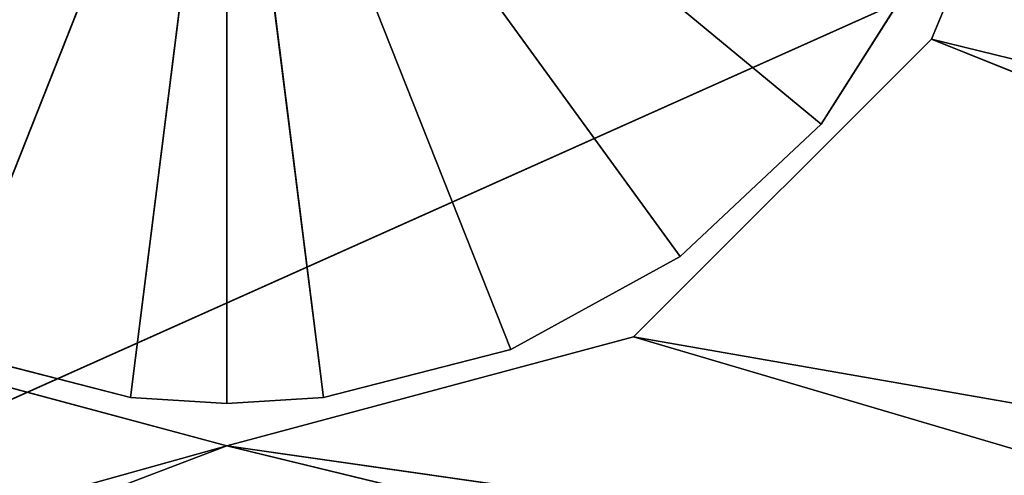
# Model space of a CAD drawing. Extents: x -44.3 to 0.7, y 0.2 to 4.3.
# Tile 27 of 38: x -12.362 to -11.968, y 1.805 to 1.987. Entities that reach past the tile are written whole.
import ezdxf

# ---------------------------------------------------------------- set-up
doc = ezdxf.new("R2010")
doc.units = 0
doc.header["$LTSCALE"] = 2.54
doc.layers.get('0').update_dxf_attribs({"color": 13, "linetype": 'CONTINUOUS'})

# ---------------------------------------------------------------- blocks, each defined once
blk = doc.blocks.new('CIRCOLO-LED-S-10810-10860_')
at = {"color": 0}
for p, q in [((10.36443, 44.60885, 1.05567), (10.28963, 44.60885, 1.03646)), ((10.28963, 44.60885, 1.03646), (10.36443, 42.60885, 1.05567)), ((10.28963, 44.60885, 1.03646), (10.36443, 42.60885, 1.05567)), ((10.28963, 44.60885, 1.03646), (10.40304, 44.60885, 0.75)), ((10.28963, 44.60885, 1.03646), (10.40304, 44.60885, 0.75)), ((10.36443, 44.60885, 1.05567), (10.28963, 44.60885, 1.03646)), ((10.40304, 44.60885, 1.0581), (10.36443, 42.60885, 1.05567)), ((10.40304, 44.60885, 1.0581), (10.36443, 44.60885, 1.05567)), ((10.36443, 44.60885, 1.05567), (10.36443, 42.60885, 1.05567)), ((10.40304, 44.60885, 1.0581), (10.36443, 42.60885, 1.05567)), ((10.36443, 44.60885, 1.05567), (10.36443, 42.60885, 1.05567)), ((10.40304, 44.60885, 0.75), (10.36443, 44.60885, 1.05567)), ((10.40304, 44.60885, 1.0581), (10.36443, 44.60885, 1.05567)), ((10.40304, 44.60885, 0.75), (10.36443, 44.60885, 1.05567)), ((10.44166, 44.60885, 1.05567), (10.40304, 44.60885, 1.0581)), ((10.40304, 44.60885, 1.0581), (10.40304, 42.60885, 1.0581)), ((10.40304, 42.60885, 1.0581), (10.44166, 44.60885, 1.05567)), ((10.40304, 44.60885, 1.0581), (10.40304, 42.60885, 1.0581)), ((10.40304, 42.60885, 1.0581), (10.44166, 44.60885, 1.05567)), ((10.44166, 44.60885, 1.05567), (10.40304, 44.60885, 1.0581)), ((10.44166, 44.60885, 1.05567), (10.40304, 44.60885, 0.75)), ((10.40304, 44.60885, 0.75), (10.40304, 44.60885, 1.0581)), ((10.40304, 44.60885, 0.75), (10.40304, 44.60885, 1.0581)), ((10.40304, 44.60885, 0.75), (10.64044, 44.60885, 0.94639)), ((10.51646, 44.60885, 1.03646), (10.40304, 44.60885, 0.75)), ((10.44166, 44.60885, 1.05567), (10.40304, 44.60885, 0.75)), ((10.51646, 44.60885, 1.03646), (10.40304, 44.60885, 0.75)), ((10.58414, 44.60885, 0.99926), (10.40304, 44.60885, 0.75)), ((10.58414, 44.60885, 0.99926), (10.40304, 44.60885, 0.75)), ((10.40304, 44.60885, 0.75), (10.64044, 44.60885, 0.94639)), ((10.51646, 44.60885, 1.03646), (10.44166, 44.60885, 1.05567)), ((10.44166, 44.60885, 1.05567), (10.51646, 42.60885, 1.03646)), ((10.44166, 44.60885, 1.05567), (10.51646, 42.60885, 1.03646)), ((10.44166, 44.60885, 1.05567), (10.44166, 42.60885, 1.05567)), ((10.44166, 44.60885, 1.05567), (10.44166, 42.60885, 1.05567)), ((10.51646, 44.60885, 1.03646), (10.44166, 44.60885, 1.05567)), ((10.58414, 44.60885, 0.99926), (10.51646, 44.60885, 1.03646)), ((10.51646, 44.60885, 1.03646), (10.58414, 42.60885, 0.99926)), ((10.51646, 44.60885, 1.03646), (10.58414, 42.60885, 0.99926)), ((10.51646, 44.60885, 1.03646), (10.51646, 42.60885, 1.03646)), ((10.51646, 44.60885, 1.03646), (10.51646, 42.60885, 1.03646)), ((10.58414, 44.60885, 0.99926), (10.51646, 44.60885, 1.03646)), ((10.64044, 44.60885, 0.94639), (10.58414, 44.60885, 0.99926)), ((10.58414, 44.60885, 0.99926), (10.64044, 42.60885, 0.94639)), ((10.58414, 44.60885, 0.99926), (10.64044, 42.60885, 0.94639)), ((10.58414, 44.60885, 0.99926), (10.58414, 42.60885, 0.99926)), ((10.58414, 44.60885, 0.99926), (10.58414, 42.60885, 0.99926)), ((10.64044, 44.60885, 0.94639), (10.58414, 44.60885, 0.99926)), ((10.68182, 44.60885, 0.88118), (10.64044, 44.60885, 0.94639)), ((10.64044, 44.60885, 0.94639), (10.68182, 42.60885, 0.88118)), ((10.64044, 44.60885, 0.94639), (10.68182, 42.60885, 0.88118)), ((10.64044, 44.60885, 0.94639), (10.64044, 42.60885, 0.94639)), ((10.64044, 44.60885, 0.94639), (10.64044, 42.60885, 0.94639)), ((10.68182, 44.60885, 0.88118), (10.64044, 44.60885, 0.94639)), ((10.40304, 42.80493, 1.075), (8.88166, 43.44672, 1.5)), ((10.40304, 42.80493, 1.075), (8.88166, 43.44672, 1.5)), ((10.40304, 42.80493, 1.075), (10.24054, 42.87983, 1.03146)), ((10.40304, 42.80493, 1.075), (10.24054, 42.87983, 1.03146)), ((10.40304, 42.80493, 1.075), (10.24054, 41.80303, 1.03146)), ((10.40304, 42.80493, 1.075), (10.24054, 41.80303, 1.03146)), ((10.56554, 42.72845, 1.03146), (10.40304, 42.80493, 1.075)), ((10.40304, 42.80493, 1.075), (12.15304, 41.89442, 1.5)), ((10.40304, 42.80493, 1.075), (12.15304, 41.89442, 1.5)), ((10.40304, 42.80493, 1.075), (10.40304, 41.72395, 1.075)), ((10.40304, 42.80493, 1.075), (10.40304, 41.72395, 1.075)), ((10.56554, 42.72845, 1.03146), (10.40304, 42.80493, 1.075)), ((10.56554, 42.72845, 1.03146), (10.40304, 41.72395, 1.075)), ((10.56554, 42.72845, 1.03146), (10.40304, 41.72395, 1.075)), ((10.68451, 42.67145, 0.9125), (10.56554, 42.72845, 1.03146)), ((10.56554, 42.72845, 1.03146), (12.15304, 41.89442, 1.5)), ((10.56554, 42.72845, 1.03146), (12.15304, 41.89442, 1.5)), ((10.56554, 42.72845, 1.03146), (10.56554, 41.64317, 1.03146)), ((10.56554, 42.72845, 1.03146), (10.56554, 41.64317, 1.03146)), ((10.68451, 42.67145, 0.9125), (10.56554, 42.72845, 1.03146)), ((10.68451, 42.67145, 0.9125), (10.56554, 41.64317, 1.03146)), ((10.68451, 42.67145, 0.9125), (10.56554, 41.64317, 1.03146)), ((10.71676, 42.65585, 0.83491), (10.68451, 42.67145, 0.9125)), ((10.68451, 42.67145, 0.9125), (12.15304, 41.89442, 1.5)), ((10.68451, 42.67145, 0.9125), (12.15304, 41.89442, 1.5)), ((10.68451, 42.67145, 0.9125), (10.68451, 41.58295, 0.9125)), ((10.68451, 42.67145, 0.9125), (10.68451, 41.58295, 0.9125)), ((10.71676, 42.65585, 0.83491), (10.68451, 42.67145, 0.9125)), ((10.71676, 42.65585, 0.83491), (10.68451, 41.58295, 0.9125)), ((10.71676, 42.65585, 0.83491), (10.68451, 41.58295, 0.9125)), ((10.28963, 42.60885, 1.03646), (10.36443, 42.60885, 1.05567)), ((10.28963, 42.60885, 1.03646), (10.36443, 42.60885, 1.05567)), ((10.28963, 42.60885, 1.03646), (10.40304, 42.60885, 0.75)), ((10.28963, 42.60885, 1.03646), (10.40304, 42.60885, 0.75)), ((10.36443, 42.60885, 1.05567), (10.40304, 42.60885, 1.0581)), ((10.36443, 42.60885, 1.05567), (10.40304, 42.60885, 1.0581)), ((10.36443, 42.60885, 1.05567), (10.40304, 42.60885, 0.75)), ((10.36443, 42.60885, 1.05567), (10.40304, 42.60885, 0.75)), ((10.40304, 42.60885, 1.0581), (10.44166, 42.60885, 1.05567)), ((10.40304, 42.60885, 0.75), (10.40304, 42.60885, 1.0581)), ((10.40304, 42.60885, 0.75), (10.40304, 42.60885, 1.0581)), ((10.40304, 42.60885, 0.75), (10.44166, 42.60885, 1.05567)), ((10.40304, 42.60885, 1.0581), (10.44166, 42.60885, 1.05567)), ((10.58414, 42.60885, 0.99926), (10.40304, 42.60885, 0.75)), ((10.40304, 42.60885, 0.75), (10.64044, 42.60885, 0.94639)), ((10.58414, 42.60885, 0.99926), (10.40304, 42.60885, 0.75)), ((10.51646, 42.60885, 1.03646), (10.40304, 42.60885, 0.75)), ((10.51646, 42.60885, 1.03646), (10.40304, 42.60885, 0.75)), ((10.40304, 42.60885, 0.75), (10.44166, 42.60885, 1.05567)), ((10.40304, 42.60885, 0.75), (10.64044, 42.60885, 0.94639)), ((10.44166, 42.60885, 1.05567), (10.51646, 42.60885, 1.03646)), ((10.44166, 42.60885, 1.05567), (10.51646, 42.60885, 1.03646)), ((10.51646, 42.60885, 1.03646), (10.58414, 42.60885, 0.99926)), ((10.51646, 42.60885, 1.03646), (10.58414, 42.60885, 0.99926)), ((10.58414, 42.60885, 0.99926), (10.64044, 42.60885, 0.94639)), ((10.58414, 42.60885, 0.99926), (10.64044, 42.60885, 0.94639)), ((10.64044, 42.60885, 0.94639), (10.68182, 42.60885, 0.88118)), ((10.64044, 42.60885, 0.94639), (10.68182, 42.60885, 0.88118)), ((10.40304, 41.72395, 1.075), (9.54952, 42.12082, 1.4)), ((10.40304, 41.72395, 1.075), (9.54952, 42.12082, 1.4)), ((10.40304, 41.72395, 1.075), (10.24054, 41.80303, 1.03146)), ((10.40304, 41.72395, 1.075), (10.24054, 41.80303, 1.03146)), ((10.56554, 41.64317, 1.03146), (10.40304, 41.72395, 1.075)), ((10.40304, 41.72395, 1.075), (12.67607, 40.42881, 1.4)), ((10.56554, 41.64317, 1.03146), (10.40304, 41.72395, 1.075)), ((10.40304, 41.72395, 1.075), (12.67607, 40.42881, 1.4)), ((10.68451, 41.58295, 0.9125), (10.56554, 41.64317, 1.03146)), ((10.56554, 41.64317, 1.03146), (12.67607, 40.42881, 1.4)), ((10.56554, 41.64317, 1.03146), (12.67607, 40.42881, 1.4)), ((10.68451, 41.58295, 0.9125), (10.56554, 41.64317, 1.03146)), ((10.71674, 41.56647, 0.835), (10.68451, 41.58295, 0.9125)), ((10.68451, 41.58295, 0.9125), (12.67607, 40.42881, 1.4)), ((10.68451, 41.58295, 0.9125), (12.67607, 40.42881, 1.4)), ((10.71674, 41.56647, 0.835), (10.68451, 41.58295, 0.9125)), ((12.67607, 4.38889), (9.54952, 2.69689, 1.4)), ((12.67607, 4.38889), (9.54952, 2.69689, 1.4))]:
    blk.add_line(p, q, dxfattribs=at)
mesh = blk.add_polyface(dxfattribs=at)
corners = [(12.22701, 144.70886, 2.53867), (12.22701, 144.70886, -1.16133), (-10.37299, 144.70886, 2.53867)]
mesh.append_faces([[corners[k] for k in face] for face in [(0, 1, 2)]], dxfattribs={"color": 0})
mesh = blk.add_polyface(dxfattribs=at)
corners = [(-10.37299, 144.70886, 2.53867), (12.22701, 144.70886, -1.16133), (-10.37299, 144.70886, -1.16133)]
mesh.append_faces([[corners[k] for k in face] for face in [(0, 1, 2)]], dxfattribs={"color": 0})
mesh = blk.add_polyface(dxfattribs=at)
corners = [(-10.37299, 144.60886, 2.53867), (-10.37299, 144.60886, -1.16133), (12.22701, 144.60886, -1.16133)]
mesh.append_faces([[corners[k] for k in face] for face in [(0, 1, 2)]], dxfattribs={"color": 0})
mesh = blk.add_polyface(dxfattribs=at)
corners = [(-10.37299, 144.60886, 2.53867), (12.22701, 144.60886, -1.16133), (12.22701, 144.60886, 2.53867)]
mesh.append_faces([[corners[k] for k in face] for face in [(0, 1, 2)]], dxfattribs={"color": 0})
mesh = blk.add_polyface(dxfattribs=at)
corners = [(10.16565, 44.60885, 0.94639), (10.40304, 44.60885, 0.75), (10.12427, 44.60885, 0.88118)]
mesh.append_faces([[corners[k] for k in face] for face in [(0, 1, 2)]], dxfattribs={"color": 0})
mesh = blk.add_polyface(dxfattribs=at)
corners = [(10.22195, 44.60885, 0.99926), (10.40304, 44.60885, 0.75), (10.16565, 44.60885, 0.94639)]
mesh.append_faces([[corners[k] for k in face] for face in [(0, 1, 2)]], dxfattribs={"color": 0})
mesh = blk.add_polyface(dxfattribs=at)
corners = [(10.28963, 44.60885, 1.03646), (10.40304, 44.60885, 0.75), (10.22195, 44.60885, 0.99926)]
mesh.append_faces([[corners[k] for k in face] for face in [(0, 1, 2)]], dxfattribs={"color": 0})
mesh = blk.add_polyface(dxfattribs=at)
corners = [(10.36443, 44.60885, 1.05567), (10.28963, 44.60885, 1.03646), (10.36443, 42.60885, 1.05567)]
mesh.append_faces([[corners[k] for k in face] for face in [(0, 1, 2)]], dxfattribs={"color": 0})
mesh = blk.add_polyface(dxfattribs=at)
corners = [(10.36443, 42.60885, 1.05567), (10.28963, 44.60885, 1.03646), (10.28963, 42.60885, 1.03646)]
mesh.append_faces([[corners[k] for k in face] for face in [(0, 1, 2)]], dxfattribs={"color": 0})
mesh = blk.add_polyface(dxfattribs=at)
corners = [(10.36443, 44.60885, 1.05567), (10.40304, 44.60885, 0.75), (10.28963, 44.60885, 1.03646)]
mesh.append_faces([[corners[k] for k in face] for face in [(0, 1, 2)]], dxfattribs={"color": 0})
mesh = blk.add_polyface(dxfattribs=at)
corners = [(10.40304, 44.60885, 1.0581), (10.36443, 42.60885, 1.05567), (10.40304, 42.60885, 1.0581)]
mesh.append_faces([[corners[k] for k in face] for face in [(0, 1, 2)]], dxfattribs={"color": 0})
mesh = blk.add_polyface(dxfattribs=at)
corners = [(10.40304, 44.60885, 1.0581), (10.36443, 44.60885, 1.05567), (10.36443, 42.60885, 1.05567)]
mesh.append_faces([[corners[k] for k in face] for face in [(0, 1, 2)]], dxfattribs={"color": 0})
mesh = blk.add_polyface(dxfattribs=at)
corners = [(10.40304, 44.60885, 1.0581), (10.40304, 44.60885, 0.75), (10.36443, 44.60885, 1.05567)]
mesh.append_faces([[corners[k] for k in face] for face in [(0, 1, 2)]], dxfattribs={"color": 0})
mesh = blk.add_polyface(dxfattribs=at)
corners = [(10.44166, 44.60885, 1.05567), (10.40304, 44.60885, 1.0581), (10.40304, 42.60885, 1.0581)]
mesh.append_faces([[corners[k] for k in face] for face in [(0, 1, 2)]], dxfattribs={"color": 0})
mesh = blk.add_polyface(dxfattribs=at)
corners = [(10.44166, 44.60885, 1.05567), (10.40304, 42.60885, 1.0581), (10.44166, 42.60885, 1.05567)]
mesh.append_faces([[corners[k] for k in face] for face in [(0, 1, 2)]], dxfattribs={"color": 0})
mesh = blk.add_polyface(dxfattribs=at)
corners = [(10.40304, 44.60885, 1.0581), (10.44166, 44.60885, 1.05567), (10.40304, 44.60885, 0.75)]
mesh.append_faces([[corners[k] for k in face] for face in [(0, 1, 2)]], dxfattribs={"color": 0})
mesh = blk.add_polyface(dxfattribs=at)
corners = [(10.64044, 44.60885, 0.94639), (10.68182, 44.60885, 0.88118), (10.40304, 44.60885, 0.75)]
mesh.append_faces([[corners[k] for k in face] for face in [(0, 1, 2)]], dxfattribs={"color": 0})
mesh = blk.add_polyface(dxfattribs=at)
corners = [(10.44166, 44.60885, 1.05567), (10.51646, 44.60885, 1.03646), (10.40304, 44.60885, 0.75)]
mesh.append_faces([[corners[k] for k in face] for face in [(0, 1, 2)]], dxfattribs={"color": 0})
mesh = blk.add_polyface(dxfattribs=at)
corners = [(10.51646, 44.60885, 1.03646), (10.58414, 44.60885, 0.99926), (10.40304, 44.60885, 0.75)]
mesh.append_faces([[corners[k] for k in face] for face in [(0, 1, 2)]], dxfattribs={"color": 0})
mesh = blk.add_polyface(dxfattribs=at)
corners = [(10.58414, 44.60885, 0.99926), (10.64044, 44.60885, 0.94639), (10.40304, 44.60885, 0.75)]
mesh.append_faces([[corners[k] for k in face] for face in [(0, 1, 2)]], dxfattribs={"color": 0})
mesh = blk.add_polyface(dxfattribs=at)
corners = [(10.51646, 44.60885, 1.03646), (10.44166, 44.60885, 1.05567), (10.51646, 42.60885, 1.03646)]
mesh.append_faces([[corners[k] for k in face] for face in [(0, 1, 2)]], dxfattribs={"color": 0})
mesh = blk.add_polyface(dxfattribs=at)
corners = [(10.51646, 42.60885, 1.03646), (10.44166, 44.60885, 1.05567), (10.44166, 42.60885, 1.05567)]
mesh.append_faces([[corners[k] for k in face] for face in [(0, 1, 2)]], dxfattribs={"color": 0})
mesh = blk.add_polyface(dxfattribs=at)
corners = [(10.58414, 44.60885, 0.99926), (10.51646, 44.60885, 1.03646), (10.58414, 42.60885, 0.99926)]
mesh.append_faces([[corners[k] for k in face] for face in [(0, 1, 2)]], dxfattribs={"color": 0})
mesh = blk.add_polyface(dxfattribs=at)
corners = [(10.58414, 42.60885, 0.99926), (10.51646, 44.60885, 1.03646), (10.51646, 42.60885, 1.03646)]
mesh.append_faces([[corners[k] for k in face] for face in [(0, 1, 2)]], dxfattribs={"color": 0})
mesh = blk.add_polyface(dxfattribs=at)
corners = [(10.64044, 44.60885, 0.94639), (10.58414, 44.60885, 0.99926), (10.64044, 42.60885, 0.94639)]
mesh.append_faces([[corners[k] for k in face] for face in [(0, 1, 2)]], dxfattribs={"color": 0})
mesh = blk.add_polyface(dxfattribs=at)
corners = [(10.64044, 42.60885, 0.94639), (10.58414, 44.60885, 0.99926), (10.58414, 42.60885, 0.99926)]
mesh.append_faces([[corners[k] for k in face] for face in [(0, 1, 2)]], dxfattribs={"color": 0})
mesh = blk.add_polyface(dxfattribs=at)
corners = [(10.64044, 44.60885, 0.94639), (10.68182, 42.60885, 0.88118), (10.68182, 44.60885, 0.88118)]
mesh.append_faces([[corners[k] for k in face] for face in [(0, 1, 2)]], dxfattribs={"color": 0})
mesh = blk.add_polyface(dxfattribs=at)
corners = [(10.64044, 44.60885, 0.94639), (10.64044, 42.60885, 0.94639), (10.68182, 42.60885, 0.88118)]
mesh.append_faces([[corners[k] for k in face] for face in [(0, 1, 2)]], dxfattribs={"color": 0})
mesh = blk.add_polyface(dxfattribs=at)
corners = [(12.15304, 41.89442, 1.5), (10.40304, 42.80493, 1.075), (8.88166, 43.44672, 1.5)]
mesh.append_faces([[corners[k] for k in face] for face in [(0, 1, 2)]], dxfattribs={"color": 0})
mesh = blk.add_polyface(dxfattribs=at)
corners = [(8.88166, 43.44672, 1.5), (10.40304, 42.80493, 1.075), (10.24054, 42.87983, 1.03146)]
mesh.append_faces([[corners[k] for k in face] for face in [(0, 1, 2)]], dxfattribs={"color": 0})
mesh = blk.add_polyface(dxfattribs=at)
corners = [(10.40304, 42.80493, 1.075), (10.24054, 41.80303, 1.03146), (10.24054, 42.87983, 1.03146)]
mesh.append_faces([[corners[k] for k in face] for face in [(0, 1, 2)]], dxfattribs={"color": 0})
mesh = blk.add_polyface(dxfattribs=at)
corners = [(10.40304, 41.72395, 1.075), (10.24054, 41.80303, 1.03146), (10.40304, 42.80493, 1.075)]
mesh.append_faces([[corners[k] for k in face] for face in [(0, 1, 2)]], dxfattribs={"color": 0})
mesh = blk.add_polyface(dxfattribs=at)
corners = [(12.15304, 41.89442, 1.5), (10.56554, 42.72845, 1.03146), (10.40304, 42.80493, 1.075)]
mesh.append_faces([[corners[k] for k in face] for face in [(0, 1, 2)]], dxfattribs={"color": 0})
mesh = blk.add_polyface(dxfattribs=at)
corners = [(10.56554, 42.72845, 1.03146), (10.40304, 41.72395, 1.075), (10.40304, 42.80493, 1.075)]
mesh.append_faces([[corners[k] for k in face] for face in [(0, 1, 2)]], dxfattribs={"color": 0})
mesh = blk.add_polyface(dxfattribs=at)
corners = [(10.56554, 41.64317, 1.03146), (10.40304, 41.72395, 1.075), (10.56554, 42.72845, 1.03146)]
mesh.append_faces([[corners[k] for k in face] for face in [(0, 1, 2)]], dxfattribs={"color": 0})
mesh = blk.add_polyface(dxfattribs=at)
corners = [(12.15304, 41.89442, 1.5), (10.68451, 42.67145, 0.9125), (10.56554, 42.72845, 1.03146)]
mesh.append_faces([[corners[k] for k in face] for face in [(0, 1, 2)]], dxfattribs={"color": 0})
mesh = blk.add_polyface(dxfattribs=at)
corners = [(10.68451, 42.67145, 0.9125), (10.56554, 41.64317, 1.03146), (10.56554, 42.72845, 1.03146)]
mesh.append_faces([[corners[k] for k in face] for face in [(0, 1, 2)]], dxfattribs={"color": 0})
mesh = blk.add_polyface(dxfattribs=at)
corners = [(10.68451, 41.58295, 0.9125), (10.56554, 41.64317, 1.03146), (10.68451, 42.67145, 0.9125)]
mesh.append_faces([[corners[k] for k in face] for face in [(0, 1, 2)]], dxfattribs={"color": 0})
mesh = blk.add_polyface(dxfattribs=at)
corners = [(12.15304, 41.89442, 1.5), (10.71676, 42.65585, 0.83491), (10.68451, 42.67145, 0.9125)]
mesh.append_faces([[corners[k] for k in face] for face in [(0, 1, 2)]], dxfattribs={"color": 0})
mesh = blk.add_polyface(dxfattribs=at)
corners = [(10.68451, 42.67145, 0.9125), (10.71676, 42.65585, 0.83491), (10.68451, 41.58295, 0.9125)]
mesh.append_faces([[corners[k] for k in face] for face in [(0, 1, 2)]], dxfattribs={"color": 0})
mesh = blk.add_polyface(dxfattribs=at)
corners = [(10.71676, 42.65585, 0.83491), (10.71674, 41.56647, 0.835), (10.68451, 41.58295, 0.9125)]
mesh.append_faces([[corners[k] for k in face] for face in [(0, 1, 2)]], dxfattribs={"color": 0})
mesh = blk.add_polyface(dxfattribs=at)
corners = [(10.16565, 42.60885, 0.94639), (10.12427, 42.60885, 0.88118), (10.40304, 42.60885, 0.75)]
mesh.append_faces([[corners[k] for k in face] for face in [(0, 1, 2)]], dxfattribs={"color": 0})
mesh = blk.add_polyface(dxfattribs=at)
corners = [(10.22195, 42.60885, 0.99926), (10.16565, 42.60885, 0.94639), (10.40304, 42.60885, 0.75)]
mesh.append_faces([[corners[k] for k in face] for face in [(0, 1, 2)]], dxfattribs={"color": 0})
mesh = blk.add_polyface(dxfattribs=at)
corners = [(10.28963, 42.60885, 1.03646), (10.22195, 42.60885, 0.99926), (10.40304, 42.60885, 0.75)]
mesh.append_faces([[corners[k] for k in face] for face in [(0, 1, 2)]], dxfattribs={"color": 0})
mesh = blk.add_polyface(dxfattribs=at)
corners = [(10.36443, 42.60885, 1.05567), (10.28963, 42.60885, 1.03646), (10.40304, 42.60885, 0.75)]
mesh.append_faces([[corners[k] for k in face] for face in [(0, 1, 2)]], dxfattribs={"color": 0})
mesh = blk.add_polyface(dxfattribs=at)
corners = [(10.40304, 42.60885, 1.0581), (10.36443, 42.60885, 1.05567), (10.40304, 42.60885, 0.75)]
mesh.append_faces([[corners[k] for k in face] for face in [(0, 1, 2)]], dxfattribs={"color": 0})
mesh = blk.add_polyface(dxfattribs=at)
corners = [(10.40304, 42.60885, 1.0581), (10.40304, 42.60885, 0.75), (10.44166, 42.60885, 1.05567)]
mesh.append_faces([[corners[k] for k in face] for face in [(0, 1, 2)]], dxfattribs={"color": 0})
mesh = blk.add_polyface(dxfattribs=at)
corners = [(10.58414, 42.60885, 0.99926), (10.40304, 42.60885, 0.75), (10.64044, 42.60885, 0.94639)]
mesh.append_faces([[corners[k] for k in face] for face in [(0, 1, 2)]], dxfattribs={"color": 0})
mesh = blk.add_polyface(dxfattribs=at)
corners = [(10.51646, 42.60885, 1.03646), (10.40304, 42.60885, 0.75), (10.58414, 42.60885, 0.99926)]
mesh.append_faces([[corners[k] for k in face] for face in [(0, 1, 2)]], dxfattribs={"color": 0})
mesh = blk.add_polyface(dxfattribs=at)
corners = [(10.44166, 42.60885, 1.05567), (10.40304, 42.60885, 0.75), (10.51646, 42.60885, 1.03646)]
mesh.append_faces([[corners[k] for k in face] for face in [(0, 1, 2)]], dxfattribs={"color": 0})
mesh = blk.add_polyface(dxfattribs=at)
corners = [(10.64044, 42.60885, 0.94639), (10.40304, 42.60885, 0.75), (10.68182, 42.60885, 0.88118)]
mesh.append_faces([[corners[k] for k in face] for face in [(0, 1, 2)]], dxfattribs={"color": 0})
at = {"color": 254}
mesh = blk.add_polyface(dxfattribs=at)
corners = [(9.54952, 42.12082, 1.4), (10.24054, 41.80303, 1.03146), (10.40304, 41.72395, 1.075)]
mesh.append_faces([[corners[k] for k in face] for face in [(0, 1, 2)]], dxfattribs={"color": 254})
mesh = blk.add_polyface(dxfattribs=at)
corners = [(12.67607, 40.42881, 1.4), (9.54952, 42.12082, 1.4), (10.40304, 41.72395, 1.075)]
mesh.append_faces([[corners[k] for k in face] for face in [(0, 1, 2)]], dxfattribs={"color": 254})
mesh = blk.add_polyface(dxfattribs=at)
corners = [(12.67607, 40.42881, 1.4), (10.40304, 41.72395, 1.075), (10.56554, 41.64317, 1.03146)]
mesh.append_faces([[corners[k] for k in face] for face in [(0, 1, 2)]], dxfattribs={"color": 254})
mesh = blk.add_polyface(dxfattribs=at)
corners = [(12.67607, 40.42881, 1.4), (10.56554, 41.64317, 1.03146), (10.68451, 41.58295, 0.9125)]
mesh.append_faces([[corners[k] for k in face] for face in [(0, 1, 2)]], dxfattribs={"color": 254})
mesh = blk.add_polyface(dxfattribs=at)
corners = [(12.67607, 40.42881, 1.4), (10.68451, 41.58295, 0.9125), (10.71674, 41.56647, 0.835)]
mesh.append_faces([[corners[k] for k in face] for face in [(0, 1, 2)]], dxfattribs={"color": 254})
mesh = blk.add_polyface(dxfattribs=at)
corners = [(9.54952, 2.69689, 1.4), (12.67607, 4.38889, 1.4), (12.67607, 4.38889)]
mesh.append_faces([[corners[k] for k in face] for face in [(0, 1, 2)]], dxfattribs={"color": 254})
mesh = blk.add_polyface(dxfattribs=at)
corners = [(9.54952, 2.69689, 1.4), (12.67607, 4.38889), (9.54952, 2.69689)]
mesh.append_faces([[corners[k] for k in face] for face in [(0, 1, 2)]], dxfattribs={"color": 254})
at = {"color": 0}
mesh = blk.add_polyface(dxfattribs=at)
corners = [(8.88166, 1.37099, 1.5), (12.15304, 2.92328), (12.15304, 2.92328, 1.5)]
mesh.append_faces([[corners[k] for k in face] for face in [(0, 1, 2)]], dxfattribs={"color": 0})
mesh = blk.add_polyface(dxfattribs=at)
corners = [(8.88166, 1.37099, 1.5), (8.88166, 1.37099), (12.15304, 2.92328)]
mesh.append_faces([[corners[k] for k in face] for face in [(0, 1, 2)]], dxfattribs={"color": 0})

msp = doc.modelspace()

# ---------------------------------------------------------------- block references
at = {"color": 250, "extrusion": (0, -1, -1.05471e-15)}
msp.add_blockref('CIRCOLO-LED-S-10810-10860_', (-22.68197, -1.53792, -2.89162), dxfattribs=at)

doc.saveas('drawing.dxf')
